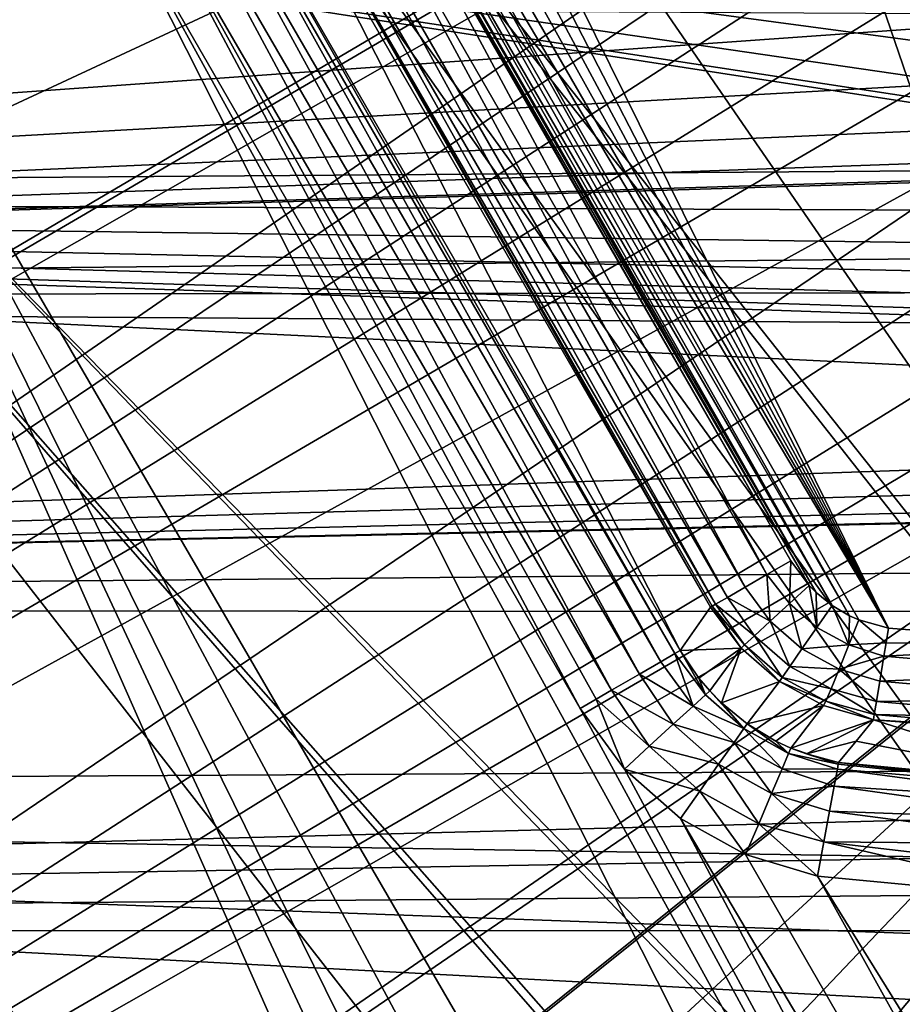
# Model space of a CAD drawing. Header units: millimetres. Extents: x -42.5 to 42.5, y -42.5 to 42.5.
# Tile 38 of 148: x -20.1 to -16.3, y 19.8 to 24.1. Entities that reach past the tile are written whole.
import ezdxf

# ---------------------------------------------------------------- set-up
doc = ezdxf.new("R2010")
doc.units = ezdxf.units.MM
doc.header["$LTSCALE"] = 127.314815
for name, color, linetype in [('104', 7, 'CONTINUOUS'), ('115', 7, 'CONTINUOUS'), ('154', 7, 'CONTINUOUS'), ('163', 7, 'CONTINUOUS'), ('164', 7, 'CONTINUOUS'), ('165', 7, 'CONTINUOUS'), ('171', 7, 'CONTINUOUS'), ('172', 7, 'CONTINUOUS'), ('173', 7, 'CONTINUOUS'), ('174', 7, 'CONTINUOUS'), ('175', 7, 'CONTINUOUS'), ('176', 7, 'CONTINUOUS'), ('47', 7, 'CONTINUOUS'), ('57', 7, 'CONTINUOUS'), ('6', 7, 'CONTINUOUS'), ('9', 7, 'CONTINUOUS')]:
    doc.layers.add(name, color=color, linetype=linetype)

msp = doc.modelspace()

# ---------------------------------------------------------------- linework, layer by layer
at = {"layer": '104', "linetype": 'Continuous'}
for points in [[(-23.754, 23.622, 33.6), (-21.581, 25.6222, 33.6), (-12.216, 4.4463, 33.6), (-23.754, 23.622, 33.6)], [(-21.581, 25.6222, 33.6), (-19.7628, 24.756, 33.6), (-10.9514, 7.3251, 33.6), (-21.581, 25.6222, 33.6)], [(-12.216, 4.4463, 33.6), (-21.581, 25.6222, 33.6), (-11.9941, 5.1274, 33.6), (-12.216, 4.4463, 33.6)], [(-11.9941, 5.1274, 33.6), (-21.581, 25.6222, 33.6), (-11.8193, 5.8218, 33.6), (-11.9941, 5.1274, 33.6)], [(-11.8193, 5.8218, 33.6), (-21.581, 25.6222, 33.6), (-11.3491, 6.5525, 33.6), (-11.8193, 5.8218, 33.6)], [(-11.3491, 6.5525, 33.6), (-21.581, 25.6222, 33.6), (-10.9514, 7.3251, 33.6), (-11.3491, 6.5525, 33.6)], [(-10.9514, 7.3251, 33.6), (-19.7628, 24.756, 33.6), (-10.4374, 7.8235, 33.6), (-10.9514, 7.3251, 33.6)], [(-19.7628, 24.756, 33.6), (-17.6555, 21.106, 33.6), (-10.4374, 7.8235, 33.6), (-19.7628, 24.756, 33.6)], [(-25.7414, 21.4386, 33.6), (-23.754, 23.622, 33.6), (-13, 0, 33.6), (-25.7414, 21.4386, 33.6)], [(-13, 0, 33.6), (-23.754, 23.622, 33.6), (-13.0244, 0.7159, 33.6), (-13, 0, 33.6)], [(-13.0244, 0.7159, 33.6), (-23.754, 23.622, 33.6), (-13.0977, 1.4281, 33.6), (-13.0244, 0.7159, 33.6)], [(-13.0977, 1.4281, 33.6), (-23.754, 23.622, 33.6), (-12.9058, 2.2756, 33.6), (-13.0977, 1.4281, 33.6)], [(-12.9058, 2.2756, 33.6), (-23.754, 23.622, 33.6), (-12.7963, 3.1376, 33.6), (-12.9058, 2.2756, 33.6)], [(-12.7963, 3.1376, 33.6), (-23.754, 23.622, 33.6), (-12.4838, 3.7818, 33.6), (-12.7963, 3.1376, 33.6)], [(-12.4838, 3.7818, 33.6), (-23.754, 23.622, 33.6), (-12.216, 4.4463, 33.6), (-12.4838, 3.7818, 33.6)], [(-27.5271, 19.0918, 33.6), (-25.7414, 21.4386, 33.6), (-11.8194, -5.8217, 33.6), (-27.5271, 19.0918, 33.6)], [(-12.9057, -2.2757, 33.6), (-25.7414, 21.4386, 33.6), (-13.0977, -1.4282, 33.6), (-12.9057, -2.2757, 33.6)], [(-11.8194, -5.8217, 33.6), (-25.7414, 21.4386, 33.6), (-11.9941, -5.1273, 33.6), (-11.8194, -5.8217, 33.6)], [(-13.0977, -1.4282, 33.6), (-25.7414, 21.4386, 33.6), (-13.0244, -0.7159, 33.6), (-13.0977, -1.4282, 33.6)], [(-13.0244, -0.7159, 33.6), (-25.7414, 21.4386, 33.6), (-13, 0, 33.6), (-13.0244, -0.7159, 33.6)], [(-12.7963, -3.1377, 33.6), (-25.7414, 21.4386, 33.6), (-12.9057, -2.2757, 33.6), (-12.7963, -3.1377, 33.6)], [(-12.4838, -3.7819, 33.6), (-25.7414, 21.4386, 33.6), (-12.7963, -3.1377, 33.6), (-12.4838, -3.7819, 33.6)], [(-12.216, -4.4463, 33.6), (-25.7414, 21.4386, 33.6), (-12.4838, -3.7819, 33.6), (-12.216, -4.4463, 33.6)], [(-11.9941, -5.1273, 33.6), (-25.7414, 21.4386, 33.6), (-12.216, -4.4463, 33.6), (-11.9941, -5.1273, 33.6)], [(-17.6555, 21.106, 33.6), (-17.4632, 20.8437, 33.6), (-10.4374, 7.8235, 33.6), (-17.6555, 21.106, 33.6)], [(-17.4632, 20.8437, 33.6), (-17.2215, 20.6309, 33.6), (-10.4374, 7.8235, 33.6), (-17.4632, 20.8437, 33.6)], [(-10.4374, 7.8235, 33.6), (-17.2215, 20.6309, 33.6), (-9.9586, 8.3562, 33.6), (-10.4374, 7.8235, 33.6)], [(-17.2215, 20.6309, 33.6), (-16.9405, 20.4746, 33.6), (-9.9586, 8.3562, 33.6), (-17.2215, 20.6309, 33.6)], [(-16.9405, 20.4746, 33.6), (-16.6295, 20.3812, 33.6), (-9.9586, 8.3562, 33.6), (-16.9405, 20.4746, 33.6)], [(-9.9586, 8.3562, 33.6), (-16.6295, 20.3812, 33.6), (-9.5171, 8.9203, 33.6), (-9.9586, 8.3562, 33.6)], [(-16.6295, 20.3812, 33.6), (-15.4927, 20.2733, 33.6), (-9.5171, 8.9203, 33.6), (-16.6295, 20.3812, 33.6)]]:
    msp.add_3dface(points, dxfattribs=at)
at = {"layer": '115', "linetype": 'Continuous'}
for points in [[(-13.1346, 30.2657, 35.6), (-25.4556, 21.22, 35.6), (-15.05, 26.0674, 35.6), (-13.1346, 30.2657, 35.6)], [(-25.4556, 21.22, 35.6), (-13.1346, 30.2657, 35.6), (-23.4911, 23.3764, 35.6), (-25.4556, 21.22, 35.6)], [(-23.4911, 23.3764, 35.6), (-13.1346, 30.2657, 35.6), (-21.3437, 25.3521, 35.6), (-23.4911, 23.3764, 35.6)], [(-25.4556, 21.22, 35.6), (-27.221, 18.9023, 35.6), (-15.05, 26.0674, 35.6), (-25.4556, 21.22, 35.6)], [(-15.05, 26.0674, 35.6), (-27.221, 18.9023, 35.6), (-15.3601, 25.8339, 35.6), (-15.05, 26.0674, 35.6)], [(-15.3601, 25.8339, 35.6), (-27.221, 18.9023, 35.6), (-15.6033, 25.5349, 35.6), (-15.3601, 25.8339, 35.6)], [(-15.6033, 25.5349, 35.6), (-28.7772, 16.4366, 35.6), (-15.7674, 25.1887, 35.6), (-15.6033, 25.5349, 35.6)], [(-27.221, 18.9023, 35.6), (-28.7772, 16.4366, 35.6), (-15.6033, 25.5349, 35.6), (-27.221, 18.9023, 35.6)], [(-15.7674, 25.1887, 35.6), (-28.7772, 16.4366, 35.6), (-15.8443, 24.8144, 35.6), (-15.7674, 25.1887, 35.6)], [(-15.8443, 24.8144, 35.6), (-28.7772, 16.4366, 35.6), (-15.8301, 24.4313, 35.6), (-15.8443, 24.8144, 35.6)], [(-15.8301, 24.4313, 35.6), (-28.7772, 16.4366, 35.6), (-15.7244, 24.0603, 35.6), (-15.8301, 24.4313, 35.6)], [(-15.7244, 24.0603, 35.6), (-28.7772, 16.4366, 35.6), (-15.5331, 23.7259, 35.6), (-15.7244, 24.0603, 35.6)], [(-28.7772, 16.4366, 35.6), (-30.1101, 13.844, 35.6), (-15.5331, 23.7259, 35.6), (-28.7772, 16.4366, 35.6)], [(-15.5331, 23.7259, 35.6), (-30.1101, 13.844, 35.6), (-15.2673, 23.4469, 35.6), (-15.5331, 23.7259, 35.6)], [(-33.0364, 2.6218, 35.6), (-33.1392, -0.2916, 35.6), (-13.1399, 23.5295, 35.6), (-33.0364, 2.6218, 35.6)], [(-33.1392, -0.2916, 35.6), (-8.0228, 13.8958, 35.6), (-13.1399, 23.5295, 35.6), (-33.1392, -0.2916, 35.6)], [(-32.6787, 5.5119, 35.6), (-33.0364, 2.6218, 35.6), (-13.1399, 23.5295, 35.6), (-32.6787, 5.5119, 35.6)], [(-32.0682, 8.362, 35.6), (-32.6787, 5.5119, 35.6), (-13.1399, 23.5295, 35.6), (-32.0682, 8.362, 35.6)], [(-13.45, 23.2961, 35.6), (-32.0682, 8.362, 35.6), (-13.1399, 23.5295, 35.6), (-13.45, 23.2961, 35.6)], [(-15.2673, 23.4469, 35.6), (-30.1101, 13.844, 35.6), (-14.9432, 23.2399, 35.6), (-15.2673, 23.4469, 35.6)], [(-31.2092, 11.1473, 35.6), (-32.0682, 8.362, 35.6), (-13.45, 23.2961, 35.6), (-31.2092, 11.1473, 35.6)], [(-13.8086, 23.1438, 35.6), (-31.2092, 11.1473, 35.6), (-13.45, 23.2961, 35.6), (-13.8086, 23.1438, 35.6)], [(-14.9432, 23.2399, 35.6), (-30.1101, 13.844, 35.6), (-14.5786, 23.1161, 35.6), (-14.9432, 23.2399, 35.6)], [(-30.1101, 13.844, 35.6), (-31.2092, 11.1473, 35.6), (-13.8086, 23.1438, 35.6), (-30.1101, 13.844, 35.6)], [(-14.1928, 23.083, 35.6), (-30.1101, 13.844, 35.6), (-13.8086, 23.1438, 35.6), (-14.1928, 23.083, 35.6)], [(-14.5786, 23.1161, 35.6), (-30.1101, 13.844, 35.6), (-14.1928, 23.083, 35.6), (-14.5786, 23.1161, 35.6)]]:
    msp.add_3dface(points, dxfattribs=at)
at = {"layer": '154', "linetype": 'Continuous'}
for points in [[(-18.5393, 25.935, 24.8), (-17.26, 26.8034, 24.8), (-15.4034, 21.3805, 24.8), (-18.5393, 25.935, 24.8)], [(-16.1066, 24.3693, 24.8), (-15.9788, 23.9359, 24.8), (-17.26, 26.8034, 24.8), (-16.1066, 24.3693, 24.8)], [(-17.26, 26.8034, 24.8), (-15.9788, 23.9359, 24.8), (-15.4034, 21.3805, 24.8), (-17.26, 26.8034, 24.8)], [(-18.608, 25.8773, 24.8), (-18.5393, 25.935, 24.8), (-16.323, 21.4516, 24.8), (-18.608, 25.8773, 24.8)], [(-16.323, 21.4516, 24.8), (-18.5393, 25.935, 24.8), (-15.4034, 21.3805, 24.8), (-16.323, 21.4516, 24.8)], [(-18.6661, 25.8123, 24.8), (-18.608, 25.8773, 24.8), (-16.323, 21.4516, 24.8), (-18.6661, 25.8123, 24.8)], [(-18.7139, 25.7395, 24.8), (-18.6661, 25.8123, 24.8), (-16.323, 21.4516, 24.8), (-18.7139, 25.7395, 24.8)], [(-18.7515, 25.6582, 24.8), (-18.7139, 25.7395, 24.8), (-16.323, 21.4516, 24.8), (-18.7515, 25.6582, 24.8)], [(-18.7768, 25.5733, 24.8), (-18.7515, 25.6582, 24.8), (-16.323, 21.4516, 24.8), (-18.7768, 25.5733, 24.8)], [(-18.7887, 25.4855, 24.8), (-18.7768, 25.5733, 24.8), (-16.491, 21.5058, 24.8), (-18.7887, 25.4855, 24.8)], [(-16.4512, 21.488, 24.8), (-18.7768, 25.5733, 24.8), (-16.323, 21.4516, 24.8), (-16.4512, 21.488, 24.8)], [(-16.491, 21.5058, 24.8), (-18.7768, 25.5733, 24.8), (-16.4512, 21.488, 24.8), (-16.491, 21.5058, 24.8)], [(-16.5669, 21.5506, 24.8), (-18.7887, 25.4855, 24.8), (-16.491, 21.5058, 24.8), (-16.5669, 21.5506, 24.8)], [(-18.788, 25.396, 24.8), (-18.7887, 25.4855, 24.8), (-16.5669, 21.5506, 24.8), (-18.788, 25.396, 24.8)], [(-16.6353, 21.6057, 24.8), (-18.788, 25.396, 24.8), (-16.5669, 21.5506, 24.8), (-16.6353, 21.6057, 24.8)], [(-18.7746, 25.3102, 24.8), (-18.788, 25.396, 24.8), (-16.6353, 21.6057, 24.8), (-18.7746, 25.3102, 24.8)], [(-16.666, 21.6367, 24.8), (-18.7746, 25.3102, 24.8), (-16.6353, 21.6057, 24.8), (-16.666, 21.6367, 24.8)], [(-18.7486, 25.2273, 24.8), (-18.7746, 25.3102, 24.8), (-16.666, 21.6367, 24.8), (-18.7486, 25.2273, 24.8)], [(-16.7451, 21.7435, 24.8), (-18.7486, 25.2273, 24.8), (-16.666, 21.6367, 24.8), (-16.7451, 21.7435, 24.8)], [(-18.71, 25.1468, 24.8), (-18.7486, 25.2273, 24.8), (-16.7451, 21.7435, 24.8), (-18.71, 25.1468, 24.8)]]:
    msp.add_3dface(points, dxfattribs=at)
at = {"layer": '163', "linetype": 'Continuous'}
for points in [[(-16.323, 21.4516, 24.8), (-15.4034, 21.3805, 24.8), (-16.3333, 21.3888, 24.8051), (-16.323, 21.4516, 24.8)], [(-15.4034, 21.3805, 24.8), (-16.3427, 21.3316, 24.8189), (-16.3333, 21.3888, 24.8051), (-15.4034, 21.3805, 24.8)], [(-15.4034, 21.3805, 24.8), (-15.5073, 21.259, 24.8189), (-16.3427, 21.3316, 24.8189), (-15.4034, 21.3805, 24.8)], [(-16.3606, 21.2228, 24.874), (-16.3427, 21.3316, 24.8189), (-15.5073, 21.259, 24.8189), (-16.3606, 21.2228, 24.874)], [(-16.3749, 21.1358, 24.9601), (-16.3606, 21.2228, 24.874), (-15.5084, 21.1488, 24.874), (-16.3749, 21.1358, 24.9601)], [(-15.5084, 21.1488, 24.874), (-16.3606, 21.2228, 24.874), (-15.5073, 21.259, 24.8189), (-15.5084, 21.1488, 24.874)], [(-15.5093, 21.0606, 24.96), (-16.3749, 21.1358, 24.9601), (-15.5084, 21.1488, 24.874), (-15.5093, 21.0606, 24.96)], [(-16.3843, 21.0787, 25.0688), (-16.3749, 21.1358, 24.9601), (-15.5093, 21.0606, 24.96), (-16.3843, 21.0787, 25.0688)], [(-15.5099, 21.0027, 25.0688), (-16.3879, 21.057, 25.1895), (-16.3843, 21.0787, 25.0688), (-15.5099, 21.0027, 25.0688)], [(-15.3999, 20.9806, 25.1895), (-16.3879, 21.057, 25.1895), (-15.5099, 21.0027, 25.0688), (-15.3999, 20.9806, 25.1895)], [(-15.5099, 21.0027, 25.0688), (-16.3843, 21.0787, 25.0688), (-15.5093, 21.0606, 24.96), (-15.5099, 21.0027, 25.0688)]]:
    msp.add_3dface(points, dxfattribs=at)
at = {"layer": '164', "linetype": 'Continuous'}
for points in [[(-16.8493, 21.6834, 24.8185), (-16.7451, 21.7435, 24.8), (-16.7514, 21.5587, 24.8171), (-16.8493, 21.6834, 24.8185)], [(-16.7451, 21.7435, 24.8), (-16.666, 21.6367, 24.8), (-16.7514, 21.5587, 24.8171), (-16.7451, 21.7435, 24.8)], [(-16.9426, 21.6295, 24.8714), (-16.8493, 21.6834, 24.8185), (-16.8345, 21.4821, 24.8718), (-16.9426, 21.6295, 24.8714)], [(-16.8345, 21.4821, 24.8718), (-16.8493, 21.6834, 24.8185), (-16.7514, 21.5587, 24.8171), (-16.8345, 21.4821, 24.8718)], [(-17.0191, 21.5853, 24.9553), (-16.9426, 21.6295, 24.8714), (-16.8345, 21.4821, 24.8718), (-17.0191, 21.5853, 24.9553)], [(-16.7514, 21.5587, 24.8171), (-16.666, 21.6367, 24.8), (-16.6325, 21.4557, 24.817), (-16.7514, 21.5587, 24.8171)], [(-16.666, 21.6367, 24.8), (-16.6353, 21.6057, 24.8), (-16.6325, 21.4557, 24.817), (-16.666, 21.6367, 24.8)], [(-16.6353, 21.6057, 24.8), (-16.5669, 21.5506, 24.8), (-16.6325, 21.4557, 24.817), (-16.6353, 21.6057, 24.8)], [(-17.0711, 21.5553, 25.0649), (-17.0191, 21.5853, 24.9553), (-16.9025, 21.4194, 24.9616), (-17.0711, 21.5553, 25.0649)], [(-16.9025, 21.4194, 24.9616), (-17.0191, 21.5853, 24.9553), (-16.8345, 21.4821, 24.8718), (-16.9025, 21.4194, 24.9616)], [(-17.0914, 21.5436, 25.1896), (-17.0855, 21.547, 25.1261), (-16.9603, 21.366, 25.188), (-17.0914, 21.5436, 25.1896)], [(-17.0855, 21.547, 25.1261), (-17.0711, 21.5553, 25.0649), (-16.9452, 21.38, 25.073), (-17.0855, 21.547, 25.1261)], [(-16.9603, 21.366, 25.188), (-17.0855, 21.547, 25.1261), (-16.9452, 21.38, 25.073), (-16.9603, 21.366, 25.188)], [(-16.9452, 21.38, 25.073), (-17.0711, 21.5553, 25.0649), (-16.9025, 21.4194, 24.9616), (-16.9452, 21.38, 25.073)], [(-16.8345, 21.4821, 24.8718), (-16.7514, 21.5587, 24.8171), (-16.6968, 21.3629, 24.8717), (-16.8345, 21.4821, 24.8718)], [(-16.6968, 21.3629, 24.8717), (-16.7514, 21.5587, 24.8171), (-16.6325, 21.4557, 24.817), (-16.6968, 21.3629, 24.8717)], [(-16.6325, 21.4557, 24.817), (-16.5669, 21.5506, 24.8), (-16.4941, 21.3806, 24.8171), (-16.6325, 21.4557, 24.817)], [(-16.5669, 21.5506, 24.8), (-16.491, 21.5058, 24.8), (-16.4941, 21.3806, 24.8171), (-16.5669, 21.5506, 24.8)], [(-16.9025, 21.4194, 24.9616), (-16.8345, 21.4821, 24.8718), (-16.7494, 21.2869, 24.9613), (-16.9025, 21.4194, 24.9616)], [(-16.7494, 21.2869, 24.9613), (-16.8345, 21.4821, 24.8718), (-16.6968, 21.3629, 24.8717), (-16.7494, 21.2869, 24.9613)], [(-16.491, 21.5058, 24.8), (-16.4512, 21.488, 24.8), (-16.4941, 21.3806, 24.8171), (-16.491, 21.5058, 24.8)], [(-16.4512, 21.488, 24.8), (-16.3333, 21.3888, 24.8051), (-16.4941, 21.3806, 24.8171), (-16.4512, 21.488, 24.8)], [(-16.4512, 21.488, 24.8), (-16.323, 21.4516, 24.8), (-16.3333, 21.3888, 24.8051), (-16.4512, 21.488, 24.8)], [(-16.6968, 21.3629, 24.8717), (-16.6325, 21.4557, 24.817), (-16.4941, 21.3806, 24.8171), (-16.6968, 21.3629, 24.8717)], [(-16.9452, 21.38, 25.073), (-16.9025, 21.4194, 24.9616), (-16.7826, 21.2391, 25.0726), (-16.9452, 21.38, 25.073)], [(-16.7826, 21.2391, 25.0726), (-16.9025, 21.4194, 24.9616), (-16.7494, 21.2869, 24.9613), (-16.7826, 21.2391, 25.0726)], [(-16.9603, 21.366, 25.188), (-16.9452, 21.38, 25.073), (-16.7943, 21.2221, 25.1875), (-16.9603, 21.366, 25.188)], [(-16.7943, 21.2221, 25.1875), (-16.9452, 21.38, 25.073), (-16.7826, 21.2391, 25.0726), (-16.7943, 21.2221, 25.1875)], [(-16.7494, 21.2869, 24.9613), (-16.6968, 21.3629, 24.8717), (-16.5366, 21.2758, 24.8718), (-16.7494, 21.2869, 24.9613)], [(-16.5366, 21.2758, 24.8718), (-16.6968, 21.3629, 24.8717), (-16.4941, 21.3806, 24.8171), (-16.5366, 21.2758, 24.8718)], [(-16.3427, 21.3316, 24.8189), (-16.5366, 21.2758, 24.8718), (-16.4941, 21.3806, 24.8171), (-16.3427, 21.3316, 24.8189)], [(-16.3333, 21.3888, 24.8051), (-16.3427, 21.3316, 24.8189), (-16.4941, 21.3806, 24.8171), (-16.3333, 21.3888, 24.8051)], [(-16.3427, 21.3316, 24.8189), (-16.3606, 21.2228, 24.874), (-16.5366, 21.2758, 24.8718), (-16.3427, 21.3316, 24.8189)], [(-16.7826, 21.2391, 25.0726), (-16.7494, 21.2869, 24.9613), (-16.5713, 21.1901, 24.9616), (-16.7826, 21.2391, 25.0726)], [(-16.5713, 21.1901, 24.9616), (-16.7494, 21.2869, 24.9613), (-16.5366, 21.2758, 24.8718), (-16.5713, 21.1901, 24.9616)], [(-16.3749, 21.1358, 24.9601), (-16.5713, 21.1901, 24.9616), (-16.5366, 21.2758, 24.8718), (-16.3749, 21.1358, 24.9601)], [(-16.3606, 21.2228, 24.874), (-16.3749, 21.1358, 24.9601), (-16.5366, 21.2758, 24.8718), (-16.3606, 21.2228, 24.874)], [(-16.7943, 21.2221, 25.1875), (-16.7826, 21.2391, 25.0726), (-16.5931, 21.1363, 25.073), (-16.7943, 21.2221, 25.1875)], [(-16.6045, 21.1187, 25.188), (-16.7943, 21.2221, 25.1875), (-16.5931, 21.1363, 25.073), (-16.6045, 21.1187, 25.188)], [(-16.5931, 21.1363, 25.073), (-16.7826, 21.2391, 25.0726), (-16.5713, 21.1901, 24.9616), (-16.5931, 21.1363, 25.073)], [(-16.3843, 21.0787, 25.0688), (-16.5931, 21.1363, 25.073), (-16.5713, 21.1901, 24.9616), (-16.3843, 21.0787, 25.0688)], [(-16.3749, 21.1358, 24.9601), (-16.3843, 21.0787, 25.0688), (-16.5713, 21.1901, 24.9616), (-16.3749, 21.1358, 24.9601)], [(-16.3879, 21.057, 25.1895), (-16.6045, 21.1187, 25.188), (-16.5931, 21.1363, 25.073), (-16.3879, 21.057, 25.1895)], [(-16.3843, 21.0787, 25.0688), (-16.3879, 21.057, 25.1895), (-16.5931, 21.1363, 25.073), (-16.3843, 21.0787, 25.0688)]]:
    msp.add_3dface(points, dxfattribs=at)
at = {"layer": '165', "linetype": 'Continuous'}
for points in [[(-18.71, 25.1468, 24.8), (-16.8493, 21.6834, 24.8185), (-18.811, 25.0887, 24.8174), (-18.71, 25.1468, 24.8)], [(-18.71, 25.1468, 24.8), (-16.7451, 21.7435, 24.8), (-16.8493, 21.6834, 24.8185), (-18.71, 25.1468, 24.8)], [(-18.811, 25.0887, 24.8174), (-16.9426, 21.6295, 24.8714), (-18.9088, 25.0323, 24.8724), (-18.811, 25.0887, 24.8174)], [(-16.8493, 21.6834, 24.8185), (-16.9426, 21.6295, 24.8714), (-18.811, 25.0887, 24.8174), (-16.8493, 21.6834, 24.8185)], [(-18.9088, 25.0323, 24.8724), (-17.0191, 21.5853, 24.9553), (-18.9889, 24.9861, 24.9626), (-18.9088, 25.0323, 24.8724)], [(-16.9426, 21.6295, 24.8714), (-17.0191, 21.5853, 24.9553), (-18.9088, 25.0323, 24.8724), (-16.9426, 21.6295, 24.8714)], [(-18.9889, 24.9861, 24.9626), (-17.0711, 21.5553, 25.0649), (-19.0376, 24.9579, 25.0698), (-18.9889, 24.9861, 24.9626)], [(-17.0191, 21.5853, 24.9553), (-17.0711, 21.5553, 25.0649), (-18.9889, 24.9861, 24.9626), (-17.0191, 21.5853, 24.9553)], [(-17.0914, 21.5436, 25.1896), (-19.0564, 24.9471, 25.1895), (-19.0376, 24.9579, 25.0698), (-17.0914, 21.5436, 25.1896)], [(-17.0855, 21.547, 25.1261), (-17.0914, 21.5436, 25.1896), (-19.0376, 24.9579, 25.0698), (-17.0855, 21.547, 25.1261)], [(-17.0711, 21.5553, 25.0649), (-17.0855, 21.547, 25.1261), (-19.0376, 24.9579, 25.0698), (-17.0711, 21.5553, 25.0649)]]:
    msp.add_3dface(points, dxfattribs=at)
at = {"layer": '171', "linetype": 'Continuous'}
for points in [[(-19.4203, 24.9537, 33.406), (-19.3552, 24.9913, 33.2689), (-17.3063, 21.3076, 33.3957), (-19.4203, 24.9537, 33.406)], [(-19.3552, 24.9913, 33.2689), (-19.3299, 25.0059, 33.1131), (-17.246, 21.3424, 33.2628), (-19.3552, 24.9913, 33.2689)], [(-17.3063, 21.3076, 33.3957), (-19.3552, 24.9913, 33.2689), (-17.246, 21.3424, 33.2628), (-17.3063, 21.3076, 33.3957)], [(-19.3299, 25.0059, 33.1131), (-17.2226, 21.3559, 33.1131), (-17.246, 21.3424, 33.2628), (-19.3299, 25.0059, 33.1131)], [(-19.516, 24.8985, 33.5108), (-19.4203, 24.9537, 33.406), (-17.3995, 21.2537, 33.5033), (-19.516, 24.8985, 33.5108)], [(-17.3995, 21.2537, 33.5033), (-19.4203, 24.9537, 33.406), (-17.3063, 21.3076, 33.3957), (-17.3995, 21.2537, 33.5033)], [(-19.6375, 24.8283, 33.5786), (-19.516, 24.8985, 33.5108), (-17.5199, 21.1843, 33.5749), (-19.6375, 24.8283, 33.5786)], [(-17.5199, 21.1843, 33.5749), (-19.516, 24.8985, 33.5108), (-17.3995, 21.2537, 33.5033), (-17.5199, 21.1843, 33.5749)], [(-17.6555, 21.106, 33.6), (-19.7628, 24.756, 33.6), (-19.6375, 24.8283, 33.5786), (-17.6555, 21.106, 33.6)], [(-17.6555, 21.106, 33.6), (-19.6375, 24.8283, 33.5786), (-17.5865, 21.1458, 33.5936), (-17.6555, 21.106, 33.6)], [(-17.5865, 21.1458, 33.5936), (-19.6375, 24.8283, 33.5786), (-17.5199, 21.1843, 33.5749), (-17.5865, 21.1458, 33.5936)]]:
    msp.add_3dface(points, dxfattribs=at)
at = {"layer": '172', "linetype": 'Continuous'}
for points in [[(-17.246, 21.3424, 33.2628), (-17.2226, 21.3559, 33.1131), (-17.1137, 21.1644, 33.2581), (-17.246, 21.3424, 33.2628)], [(-17.1137, 21.1644, 33.2581), (-17.2226, 21.3559, 33.1131), (-17.1419, 21.2368, 33.1138), (-17.1137, 21.1644, 33.2581)], [(-17.3995, 21.2537, 33.5033), (-17.3063, 21.3076, 33.3957), (-17.1673, 21.1154, 33.3976), (-17.3995, 21.2537, 33.5033)], [(-17.3063, 21.3076, 33.3957), (-17.246, 21.3424, 33.2628), (-17.1673, 21.1154, 33.3976), (-17.3063, 21.3076, 33.3957)], [(-17.1673, 21.1154, 33.3976), (-17.246, 21.3424, 33.2628), (-17.1137, 21.1644, 33.2581), (-17.1673, 21.1154, 33.3976)], [(-17.5199, 21.1843, 33.5749), (-17.3995, 21.2537, 33.5033), (-17.2527, 21.0374, 33.5101), (-17.5199, 21.1843, 33.5749)], [(-17.2527, 21.0374, 33.5101), (-17.3995, 21.2537, 33.5033), (-17.1673, 21.1154, 33.3976), (-17.2527, 21.0374, 33.5101)], [(-17.0951, 21.1817, 33.1141), (-17.1137, 21.1644, 33.2581), (-17.1419, 21.2368, 33.1138), (-17.0951, 21.1817, 33.1141)], [(-17.5865, 21.1458, 33.5936), (-17.5199, 21.1843, 33.5749), (-17.3572, 20.942, 33.5786), (-17.5865, 21.1458, 33.5936)], [(-17.3572, 20.942, 33.5786), (-17.5199, 21.1843, 33.5749), (-17.2527, 21.0374, 33.5101), (-17.3572, 20.942, 33.5786)], [(-17.1137, 21.1644, 33.2581), (-17.0951, 21.1817, 33.1141), (-16.9483, 21.0183, 33.2583), (-17.1137, 21.1644, 33.2581)], [(-16.9483, 21.0183, 33.2583), (-17.0951, 21.1817, 33.1141), (-17.0449, 21.1305, 33.1143), (-16.9483, 21.0183, 33.2583)], [(-17.4632, 20.8437, 33.6), (-17.6555, 21.106, 33.6), (-17.5865, 21.1458, 33.5936), (-17.4632, 20.8437, 33.6)], [(-17.4632, 20.8437, 33.6), (-17.5865, 21.1458, 33.5936), (-17.3572, 20.942, 33.5786), (-17.4632, 20.8437, 33.6)], [(-17.1673, 21.1154, 33.3976), (-17.1137, 21.1644, 33.2581), (-16.9483, 21.0183, 33.2583), (-17.1673, 21.1154, 33.3976)], [(-17.2527, 21.0374, 33.5101), (-17.1673, 21.1154, 33.3976), (-16.9902, 20.959, 33.3978), (-17.2527, 21.0374, 33.5101)], [(-17.1673, 21.1154, 33.3976), (-16.9483, 21.0183, 33.2583), (-16.9902, 20.959, 33.3978), (-17.1673, 21.1154, 33.3976)], [(-16.9334, 21.039, 33.1144), (-16.9483, 21.0183, 33.2583), (-17.0449, 21.1305, 33.1143), (-16.9334, 21.039, 33.1144)], [(-17.3572, 20.942, 33.5786), (-17.2527, 21.0374, 33.5101), (-17.0569, 20.8645, 33.5101), (-17.3572, 20.942, 33.5786)], [(-17.2527, 21.0374, 33.5101), (-16.9902, 20.959, 33.3978), (-17.0569, 20.8645, 33.5101), (-17.2527, 21.0374, 33.5101)], [(-16.9483, 21.0183, 33.2583), (-16.783, 20.8443, 33.3976), (-16.9902, 20.959, 33.3978), (-16.9483, 21.0183, 33.2583)], [(-16.9334, 21.039, 33.1144), (-16.7548, 20.9112, 33.2581), (-16.9483, 21.0183, 33.2583), (-16.9334, 21.039, 33.1144)], [(-16.7548, 20.9112, 33.2581), (-16.783, 20.8443, 33.3976), (-16.9483, 21.0183, 33.2583), (-16.7548, 20.9112, 33.2581)], [(-16.8105, 20.9649, 33.1143), (-16.7548, 20.9112, 33.2581), (-16.9334, 21.039, 33.1144), (-16.8105, 20.9649, 33.1143)], [(-17.4632, 20.8437, 33.6), (-17.3572, 20.942, 33.5786), (-17.1385, 20.7489, 33.5787), (-17.4632, 20.8437, 33.6)], [(-17.3572, 20.942, 33.5786), (-17.0569, 20.8645, 33.5101), (-17.1385, 20.7489, 33.5787), (-17.3572, 20.942, 33.5786)], [(-16.9902, 20.959, 33.3978), (-16.8279, 20.7377, 33.5101), (-17.0569, 20.8645, 33.5101), (-16.9902, 20.959, 33.3978)], [(-16.783, 20.8443, 33.3976), (-16.8279, 20.7377, 33.5101), (-16.9902, 20.959, 33.3978), (-16.783, 20.8443, 33.3976)], [(-16.7451, 20.9345, 33.1141), (-16.7548, 20.9112, 33.2581), (-16.8105, 20.9649, 33.1143), (-16.7451, 20.9345, 33.1141)], [(-16.7451, 20.9345, 33.1141), (-16.5402, 20.8644, 33.1925), (-16.7548, 20.9112, 33.2581), (-16.7451, 20.9345, 33.1141)], [(-16.6779, 20.909, 33.1138), (-16.5402, 20.8644, 33.1925), (-16.7451, 20.9345, 33.1141), (-16.6779, 20.909, 33.1138)], [(-16.7548, 20.9112, 33.2581), (-16.5439, 20.844, 33.2689), (-16.783, 20.8443, 33.3976), (-16.7548, 20.9112, 33.2581)], [(-16.5402, 20.8644, 33.1925), (-16.5439, 20.844, 33.2689), (-16.7548, 20.9112, 33.2581), (-16.5402, 20.8644, 33.1925)], [(-16.5386, 20.8727, 33.1131), (-16.5402, 20.8644, 33.1925), (-16.6779, 20.909, 33.1138), (-16.5386, 20.8727, 33.1131)], [(-17.2215, 20.6309, 33.6), (-17.4632, 20.8437, 33.6), (-17.1385, 20.7489, 33.5787), (-17.2215, 20.6309, 33.6)], [(-17.0569, 20.8645, 33.5101), (-16.8828, 20.6073, 33.5786), (-17.1385, 20.7489, 33.5787), (-17.0569, 20.8645, 33.5101)], [(-16.8279, 20.7377, 33.5101), (-16.8828, 20.6073, 33.5786), (-17.0569, 20.8645, 33.5101), (-16.8279, 20.7377, 33.5101)], [(-16.783, 20.8443, 33.3976), (-16.5576, 20.7701, 33.406), (-16.8279, 20.7377, 33.5101), (-16.783, 20.8443, 33.3976)], [(-16.5439, 20.844, 33.2689), (-16.5576, 20.7701, 33.406), (-16.783, 20.8443, 33.3976), (-16.5439, 20.844, 33.2689)], [(-16.5576, 20.7701, 33.406), (-16.5777, 20.6615, 33.5108), (-16.8279, 20.7377, 33.5101), (-16.5576, 20.7701, 33.406)], [(-16.9405, 20.4746, 33.6), (-17.2215, 20.6309, 33.6), (-17.1385, 20.7489, 33.5787), (-16.9405, 20.4746, 33.6)], [(-16.8828, 20.6073, 33.5786), (-16.9405, 20.4746, 33.6), (-17.1385, 20.7489, 33.5787), (-16.8828, 20.6073, 33.5786)], [(-16.8279, 20.7377, 33.5101), (-16.6022, 20.5291, 33.5769), (-16.8828, 20.6073, 33.5786), (-16.8279, 20.7377, 33.5101)], [(-16.5777, 20.6615, 33.5108), (-16.6022, 20.5291, 33.5769), (-16.8279, 20.7377, 33.5101), (-16.5777, 20.6615, 33.5108)], [(-16.6295, 20.3812, 33.6), (-16.9405, 20.4746, 33.6), (-16.8828, 20.6073, 33.5786), (-16.6295, 20.3812, 33.6)], [(-16.6022, 20.5291, 33.5769), (-16.6295, 20.3812, 33.6), (-16.8828, 20.6073, 33.5786), (-16.6022, 20.5291, 33.5769)]]:
    msp.add_3dface(points, dxfattribs=at)
at = {"layer": '173', "linetype": 'Continuous'}
for points in [[(-16.5576, 20.7701, 33.406), (-16.5439, 20.844, 33.2689), (-15.4899, 20.7018, 33.3575), (-16.5576, 20.7701, 33.406)], [(-16.5439, 20.844, 33.2689), (-16.5402, 20.8644, 33.1925), (-15.4895, 20.7533, 33.2399), (-16.5439, 20.844, 33.2689)], [(-16.5439, 20.844, 33.2689), (-15.4895, 20.7533, 33.2399), (-15.4899, 20.7018, 33.3575), (-16.5439, 20.844, 33.2689)], [(-16.5402, 20.8644, 33.1925), (-16.5386, 20.8727, 33.1131), (-15.4895, 20.7533, 33.2399), (-16.5402, 20.8644, 33.1925)], [(-16.5386, 20.8727, 33.1131), (-15.4894, 20.7731, 33.1131), (-15.4895, 20.7533, 33.2399), (-16.5386, 20.8727, 33.1131)], [(-16.5777, 20.6615, 33.5108), (-16.5576, 20.7701, 33.406), (-15.4904, 20.6221, 33.4582), (-16.5777, 20.6615, 33.5108)], [(-16.5576, 20.7701, 33.406), (-15.4899, 20.7018, 33.3575), (-15.4904, 20.6221, 33.4582), (-16.5576, 20.7701, 33.406)], [(-16.6022, 20.5291, 33.5769), (-16.5777, 20.6615, 33.5108), (-15.4911, 20.5195, 33.5352), (-16.6022, 20.5291, 33.5769)], [(-16.5777, 20.6615, 33.5108), (-15.4904, 20.6221, 33.4582), (-15.4911, 20.5195, 33.5352), (-16.5777, 20.6615, 33.5108)], [(-15.4927, 20.2733, 33.6), (-16.6295, 20.3812, 33.6), (-16.6022, 20.5291, 33.5769), (-15.4927, 20.2733, 33.6)], [(-15.4927, 20.2733, 33.6), (-16.6022, 20.5291, 33.5769), (-15.4919, 20.4005, 33.5835), (-15.4927, 20.2733, 33.6)], [(-16.6022, 20.5291, 33.5769), (-15.4911, 20.5195, 33.5352), (-15.4919, 20.4005, 33.5835), (-16.6022, 20.5291, 33.5769)]]:
    msp.add_3dface(points, dxfattribs=at)
at = {"layer": '174', "linetype": 'Continuous'}
for points in [[(-16.3879, 21.057, 25.1895), (-15.4894, 20.7731, 33.1131), (-16.4633, 20.9645, 29.1532), (-16.3879, 21.057, 25.1895)], [(-16.3879, 21.057, 25.1895), (-15.3999, 20.9806, 25.1895), (-15.4894, 20.7731, 33.1131), (-16.3879, 21.057, 25.1895)], [(-16.5386, 20.8727, 33.1131), (-16.4633, 20.9645, 29.1532), (-15.4894, 20.7731, 33.1131), (-16.5386, 20.8727, 33.1131)]]:
    msp.add_3dface(points, dxfattribs=at)
at = {"layer": '175', "linetype": 'Continuous'}
for points in [[(-17.0914, 21.5436, 25.1896), (-16.9603, 21.366, 25.188), (-17.2226, 21.3559, 33.1131), (-17.0914, 21.5436, 25.1896)], [(-17.2226, 21.3559, 33.1131), (-16.9603, 21.366, 25.188), (-17.1419, 21.2368, 33.1138), (-17.2226, 21.3559, 33.1131)], [(-16.9603, 21.366, 25.188), (-17.0951, 21.1817, 33.1141), (-17.1419, 21.2368, 33.1138), (-16.9603, 21.366, 25.188)], [(-17.0951, 21.1817, 33.1141), (-16.9603, 21.366, 25.188), (-17.0449, 21.1305, 33.1143), (-17.0951, 21.1817, 33.1141)], [(-16.9603, 21.366, 25.188), (-16.7943, 21.2221, 25.1875), (-17.0449, 21.1305, 33.1143), (-16.9603, 21.366, 25.188)], [(-16.7943, 21.2221, 25.1875), (-16.9334, 21.039, 33.1144), (-17.0449, 21.1305, 33.1143), (-16.7943, 21.2221, 25.1875)], [(-16.7943, 21.2221, 25.1875), (-16.6045, 21.1187, 25.188), (-16.9334, 21.039, 33.1144), (-16.7943, 21.2221, 25.1875)], [(-16.6045, 21.1187, 25.188), (-16.8105, 20.9649, 33.1143), (-16.9334, 21.039, 33.1144), (-16.6045, 21.1187, 25.188)], [(-16.6045, 21.1187, 25.188), (-16.7451, 20.9345, 33.1141), (-16.8105, 20.9649, 33.1143), (-16.6045, 21.1187, 25.188)], [(-16.6045, 21.1187, 25.188), (-16.3879, 21.057, 25.1895), (-16.7451, 20.9345, 33.1141), (-16.6045, 21.1187, 25.188)], [(-16.3879, 21.057, 25.1895), (-16.6779, 20.909, 33.1138), (-16.7451, 20.9345, 33.1141), (-16.3879, 21.057, 25.1895)], [(-16.6779, 20.909, 33.1138), (-16.3879, 21.057, 25.1895), (-16.4633, 20.9645, 29.1532), (-16.6779, 20.909, 33.1138)], [(-16.5386, 20.8727, 33.1131), (-16.6779, 20.909, 33.1138), (-16.4633, 20.9645, 29.1532), (-16.5386, 20.8727, 33.1131)]]:
    msp.add_3dface(points, dxfattribs=at)
at = {"layer": '176', "linetype": 'Continuous'}
for points in [[(-19.3299, 25.0059, 33.1131), (-19.0564, 24.9471, 25.1895), (-17.2226, 21.3559, 33.1131), (-19.3299, 25.0059, 33.1131)], [(-19.0564, 24.9471, 25.1895), (-17.0914, 21.5436, 25.1896), (-17.2226, 21.3559, 33.1131), (-19.0564, 24.9471, 25.1895)]]:
    msp.add_3dface(points, dxfattribs=at)
at = {"layer": '47', "linetype": 'Continuous'}
for points in [[(-14.9036, 35.3672, 50), (-17.7728, 34.0159, 50), (-6.617, 14.6215, 36.185), (-14.9036, 35.3672, 50)], [(-17.7728, 34.0159, 50), (-20.5209, 32.4322, 50), (-7.5217, 14.1773, 36.185), (-17.7728, 34.0159, 50)], [(-6.617, 14.6215, 36.185), (-17.7728, 34.0159, 50), (-7.5217, 14.1773, 36.185), (-6.617, 14.6215, 36.185)], [(-20.5209, 32.4322, 50), (-23.129, 30.6269, 50), (-9.2389, 13.1231, 36.185), (-20.5209, 32.4322, 50)], [(-7.5217, 14.1773, 36.185), (-20.5209, 32.4322, 50), (-8.397, 13.6772, 36.185), (-7.5217, 14.1773, 36.185)], [(-8.397, 13.6772, 36.185), (-20.5209, 32.4322, 50), (-9.2389, 13.1231, 36.185), (-8.397, 13.6772, 36.185)], [(-23.129, 30.6269, 50), (-25.5792, 28.6122, 50), (-10.0441, 12.5176, 36.185), (-23.129, 30.6269, 50)], [(-9.2389, 13.1231, 36.185), (-23.129, 30.6269, 50), (-10.0441, 12.5176, 36.185), (-9.2389, 13.1231, 36.185)], [(-25.5792, 28.6122, 50), (-27.8549, 26.4019, 50), (-10.8098, 11.8626, 36.185), (-25.5792, 28.6122, 50)], [(-10.0441, 12.5176, 36.185), (-25.5792, 28.6122, 50), (-10.8098, 11.8626, 36.185), (-10.0441, 12.5176, 36.185)], [(-27.8549, 26.4019, 50), (-29.9396, 24.012, 50), (-12.2117, 10.4138, 36.185), (-27.8549, 26.4019, 50)], [(-10.8098, 11.8626, 36.185), (-27.8549, 26.4019, 50), (-11.5335, 11.1603, 36.185), (-10.8098, 11.8626, 36.185)], [(-11.5335, 11.1603, 36.185), (-27.8549, 26.4019, 50), (-12.2117, 10.4138, 36.185), (-11.5335, 11.1603, 36.185)], [(-29.9396, 24.012, 50), (-31.8203, 21.4575, 50), (-12.8418, 9.6261, 36.185), (-29.9396, 24.012, 50)], [(-12.2117, 10.4138, 36.185), (-29.9396, 24.012, 50), (-12.8418, 9.6261, 36.185), (-12.2117, 10.4138, 36.185)], [(-31.8203, 21.4575, 50), (-33.4831, 18.7572, 50), (-13.4208, 8.8008, 36.185), (-31.8203, 21.4575, 50)], [(-12.8418, 9.6261, 36.185), (-31.8203, 21.4575, 50), (-13.4208, 8.8008, 36.185), (-12.8418, 9.6261, 36.185)]]:
    msp.add_3dface(points, dxfattribs=at)
at = {"layer": '57', "linetype": 'Continuous'}
for points in [[(-14.5197, 34.478, 47.8721), (-7.9502, 16.4353, 36.0224), (-17.3161, 33.1618, 47.8721), (-14.5197, 34.478, 47.8721)], [(-17.3161, 33.1618, 47.8721), (-8.8923, 15.9453, 36.0224), (-19.9951, 31.6188, 47.8721), (-17.3161, 33.1618, 47.8721)], [(-7.9502, 16.4353, 36.0224), (-8.8923, 15.9453, 36.0224), (-17.3161, 33.1618, 47.8721), (-7.9502, 16.4353, 36.0224)], [(-19.9951, 31.6188, 47.8721), (-10.6821, 14.806, 36.0224), (-22.5373, 29.8601, 47.8721), (-19.9951, 31.6188, 47.8721)], [(-9.8037, 15.4017, 36.0224), (-10.6821, 14.806, 36.0224), (-19.9951, 31.6188, 47.8721), (-9.8037, 15.4017, 36.0224)], [(-8.8923, 15.9453, 36.0224), (-9.8037, 15.4017, 36.0224), (-19.9951, 31.6188, 47.8721), (-8.8923, 15.9453, 36.0224)], [(-22.5373, 29.8601, 47.8721), (-11.5247, 14.16, 36.0224), (-24.9255, 27.8975, 47.8721), (-22.5373, 29.8601, 47.8721)], [(-10.6821, 14.806, 36.0224), (-11.5247, 14.16, 36.0224), (-22.5373, 29.8601, 47.8721), (-10.6821, 14.806, 36.0224)], [(-24.9255, 27.8975, 47.8721), (-13.0903, 12.7267, 36.0224), (-27.144, 25.744, 47.8721), (-24.9255, 27.8975, 47.8721)], [(-11.5247, 14.16, 36.0224), (-12.3284, 13.4661, 36.0224), (-24.9255, 27.8975, 47.8721), (-11.5247, 14.16, 36.0224)], [(-12.3284, 13.4661, 36.0224), (-13.0903, 12.7267, 36.0224), (-24.9255, 27.8975, 47.8721), (-12.3284, 13.4661, 36.0224)], [(-27.144, 25.744, 47.8721), (-13.808, 11.9442, 36.0224), (-29.1778, 23.4139, 47.8721), (-27.144, 25.744, 47.8721)], [(-13.0903, 12.7267, 36.0224), (-13.808, 11.9442, 36.0224), (-27.144, 25.744, 47.8721), (-13.0903, 12.7267, 36.0224)], [(-29.1778, 23.4139, 47.8721), (-15.1014, 10.2602, 36.0224), (-31.0119, 20.9241, 47.8721), (-29.1778, 23.4139, 47.8721)], [(-14.479, 11.1213, 36.0224), (-15.1014, 10.2602, 36.0224), (-29.1778, 23.4139, 47.8721), (-14.479, 11.1213, 36.0224)], [(-13.808, 11.9442, 36.0224), (-14.479, 11.1213, 36.0224), (-29.1778, 23.4139, 47.8721), (-13.808, 11.9442, 36.0224)], [(-31.0119, 20.9241, 47.8721), (-15.6727, 9.3644, 36.0224), (-32.6334, 18.2925, 47.8721), (-31.0119, 20.9241, 47.8721)], [(-15.1014, 10.2602, 36.0224), (-15.6727, 9.3644, 36.0224), (-31.0119, 20.9241, 47.8721), (-15.1014, 10.2602, 36.0224)]]:
    msp.add_3dface(points, dxfattribs=at)
at = {"layer": '6', "linetype": 'Continuous'}
for points in [[(-31.6045, 24.1908, 24.8), (-32.5656, 22.8807, 24.8), (-15.3568, 24.1008, 24.8), (-31.6045, 24.1908, 24.8)], [(-15.3568, 24.1008, 24.8), (-32.5656, 22.8807, 24.8), (-15.1855, 23.8527, 24.8), (-15.3568, 24.1008, 24.8)], [(-15.1855, 23.8527, 24.8), (-32.5656, 22.8807, 24.8), (-14.9602, 23.653, 24.8), (-15.1855, 23.8527, 24.8)], [(-14.9602, 23.653, 24.8), (-32.5656, 22.8807, 24.8), (-14.6934, 23.513, 24.8), (-14.9602, 23.653, 24.8)], [(-14.6934, 23.513, 24.8), (-32.5656, 22.8807, 24.8), (-14.4005, 23.4408, 24.8), (-14.6934, 23.513, 24.8)], [(-14.4005, 23.4408, 24.8), (-32.5656, 22.8807, 24.8), (-14.099, 23.4409, 24.8), (-14.4005, 23.4408, 24.8)], [(-32.5656, 22.8807, 24.8), (-1.2137, 23.2008, 24.8), (-14.099, 23.4409, 24.8), (-32.5656, 22.8807, 24.8)], [(-1.2137, 23.2008, 24.8), (-32.5656, 22.8807, 24.8), (-1.1068, 22.9191, 24.8), (-1.2137, 23.2008, 24.8)], [(-32.5656, 22.8807, 24.8), (-33.4724, 21.5322, 24.8), (-0.9355, 22.6709, 24.8), (-32.5656, 22.8807, 24.8)], [(-1.1068, 22.9191, 24.8), (-32.5656, 22.8807, 24.8), (-0.9355, 22.6709, 24.8), (-1.1068, 22.9191, 24.8)], [(-0.9355, 22.6709, 24.8), (-33.4724, 21.5322, 24.8), (-0.7102, 22.4713, 24.8), (-0.9355, 22.6709, 24.8)], [(-0.7102, 22.4713, 24.8), (-33.4724, 21.5322, 24.8), (-0.4434, 22.3313, 24.8), (-0.7102, 22.4713, 24.8)], [(-0.4434, 22.3313, 24.8), (-33.4724, 21.5322, 24.8), (-0.1505, 22.2591, 24.8), (-0.4434, 22.3313, 24.8)], [(-33.4724, 21.5322, 24.8), (17.4851, 21.9987, 24.8), (0.151, 22.2592, 24.8), (-33.4724, 21.5322, 24.8)], [(-0.1505, 22.2591, 24.8), (-33.4724, 21.5322, 24.8), (0.151, 22.2592, 24.8), (-0.1505, 22.2591, 24.8)], [(17.4851, 21.9987, 24.8), (-33.4724, 21.5322, 24.8), (17.6181, 21.5117, 24.8), (17.4851, 21.9987, 24.8)], [(-33.4724, 21.5322, 24.8), (-34.3236, 20.1477, 24.8), (17.6181, 21.5117, 24.8), (-33.4724, 21.5322, 24.8)], [(17.6181, 21.5117, 24.8), (-34.3236, 20.1477, 24.8), (17.7915, 21.0378, 24.8), (17.6181, 21.5117, 24.8)], [(17.7915, 21.0378, 24.8), (-34.3236, 20.1477, 24.8), (18.0041, 20.5802, 24.8), (17.7915, 21.0378, 24.8)], [(18.0041, 20.5802, 24.8), (-34.3236, 20.1477, 24.8), (18.2544, 20.142, 24.8), (18.0041, 20.5802, 24.8)], [(-34.3236, 20.1477, 24.8), (-35.1173, 18.73, 24.8), (18.2544, 20.142, 24.8), (-34.3236, 20.1477, 24.8)], [(18.2544, 20.142, 24.8), (-35.1173, 18.73, 24.8), (18.5406, 19.7264, 24.8), (18.2544, 20.142, 24.8)]]:
    msp.add_3dface(points, dxfattribs=at)
at = {"layer": '9', "linetype": 'Continuous'}
for points in [[(-31.2628, 23.3161, 20.4), (-29.2971, 25.7425, 20.4), (-14.401, 23.4409, 20.4), (-31.2628, 23.3161, 20.4)], [(-14.401, 23.4409, 20.4), (-29.2971, 25.7425, 20.4), (-14.6934, 23.513, 20.4), (-14.401, 23.4409, 20.4)], [(-14.6934, 23.513, 20.4), (-29.2971, 25.7425, 20.4), (-14.9598, 23.6528, 20.4), (-14.6934, 23.513, 20.4)], [(-14.9598, 23.6528, 20.4), (-29.2971, 25.7425, 20.4), (-15.1853, 23.8524, 20.4), (-14.9598, 23.6528, 20.4)], [(-15.1853, 23.8524, 20.4), (-29.2971, 25.7425, 20.4), (-15.3567, 24.1006, 20.4), (-15.1853, 23.8524, 20.4)], [(-1.2136, 23.2005, 20.4), (-31.2628, 23.3161, 20.4), (-14.401, 23.4409, 20.4), (-1.2136, 23.2005, 20.4)], [(-31.2628, 23.3161, 20.4), (16.2018, 21.0163, 20.4), (-33.028, 20.7401, 20.4), (-31.2628, 23.3161, 20.4)], [(16.2018, 21.0163, 20.4), (-31.2628, 23.3161, 20.4), (-0.151, 22.2592, 20.4), (16.2018, 21.0163, 20.4)], [(-0.151, 22.2592, 20.4), (-31.2628, 23.3161, 20.4), (-0.4434, 22.3313, 20.4), (-0.151, 22.2592, 20.4)], [(-0.4434, 22.3313, 20.4), (-31.2628, 23.3161, 20.4), (-0.7098, 22.4711, 20.4), (-0.4434, 22.3313, 20.4)], [(-0.7098, 22.4711, 20.4), (-31.2628, 23.3161, 20.4), (-0.9353, 22.6707, 20.4), (-0.7098, 22.4711, 20.4)], [(-0.9353, 22.6707, 20.4), (-31.2628, 23.3161, 20.4), (-1.1067, 22.9189, 20.4), (-0.9353, 22.6707, 20.4)], [(-1.1067, 22.9189, 20.4), (-31.2628, 23.3161, 20.4), (-1.2136, 23.2005, 20.4), (-1.1067, 22.9189, 20.4)], [(16.2018, 21.0163, 20.4), (16.6523, 19.9289, 20.4), (-33.028, 20.7401, 20.4), (16.2018, 21.0163, 20.4)], [(-33.028, 20.7401, 20.4), (18.0314, 18.031, 20.4), (-34.5816, 18.031, 20.4), (-33.028, 20.7401, 20.4)], [(17.267, 18.9259, 20.4), (18.0314, 18.031, 20.4), (-33.028, 20.7401, 20.4), (17.267, 18.9259, 20.4)], [(16.6523, 19.9289, 20.4), (17.267, 18.9259, 20.4), (-33.028, 20.7401, 20.4), (16.6523, 19.9289, 20.4)]]:
    msp.add_3dface(points, dxfattribs=at)

doc.saveas('drawing.dxf')
